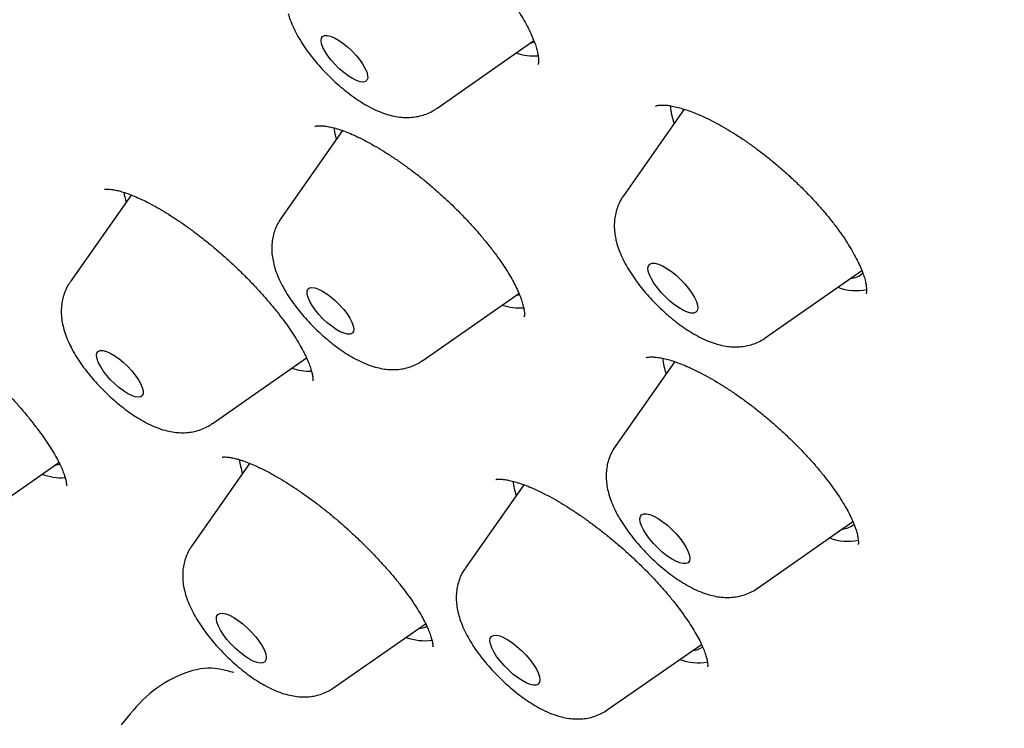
# Model space of a CAD drawing. Header units: millimetres. Extents: x 8 to 776, y 12 to 2253.
# Tile 11 of 67: x 546 to 558, y 775 to 784. Entities that reach past the tile are written whole.
import ezdxf

# ---------------------------------------------------------------- set-up
doc = ezdxf.new("R2010")
doc.units = ezdxf.units.MM

msp = doc.modelspace()

# ---------------------------------------------------------------- linework, layer by layer
at = {"color": 7, "linetype": 'Continuous', "lineweight": 30}
for p, q in [((551.012, 782.569), (552.193, 783.395)), ((554.022, 782.56), (553.283, 781.505)), ((554.009, 782.541), (554.012, 782.565)), ((549.867, 782.299), (549.116, 781.23)), ((547.296, 781.515), (546.556, 780.462)), ((553.281, 781.502), (553.283, 781.505)), ((555.008, 779.776), (556.184, 780.596)), ((550.841, 779.5), (552.011, 780.318)), ((555.008, 779.776), (555.003, 779.772)), ((548.281, 778.732), (549.427, 779.534)), ((549.416, 779.526), (549.431, 779.529)), ((553.907, 779.487), (553.184, 778.456)), ((545.326, 777.5), (546.415, 778.26)), ((548.736, 778.249), (548.032, 777.245)), ((552.07, 777.989), (551.36, 776.977)), ((554.909, 776.727), (556.075, 777.54)), ((554.909, 776.727), (554.907, 776.725)), ((549.757, 775.516), (550.877, 776.296)), ((553.086, 775.247), (554.232, 776.046))]:
    msp.add_line(p, q, dxfattribs=at)
at = {"color": 7, "linetype": 'Continuous', "lineweight": 30, "flags": 128}
for points in [[(549.611, 783.357), (549.605, 783.395), (549.609, 783.425), (549.624, 783.446), (549.648, 783.457), (549.68, 783.458), (549.72, 783.448), (549.767, 783.429), (549.817, 783.401), (549.871, 783.364), (549.925, 783.32), (549.977, 783.272), (550.027, 783.219), (550.071, 783.165), (550.109, 783.112), (550.139, 783.06), (550.16, 783.013), (550.171, 782.971), (550.172, 782.937), (550.163, 782.912), (550.144, 782.896), (550.116, 782.89), (550.079, 782.894), (550.036, 782.908), (549.987, 782.932), (549.935, 782.965), (549.881, 783.005), (549.827, 783.052), (549.776, 783.102), (549.729, 783.156), (549.687, 783.21), (549.653, 783.263), (549.628, 783.312), (549.611, 783.357)], [(552.147, 783.363), (552.152, 783.364), (552.199, 783.378)], [(553.873, 782.489), (553.86, 782.569), (553.858, 782.603)], [(553.901, 782.387), (553.896, 782.403), (553.873, 782.489)], [(549.794, 782.195), (549.776, 782.262), (549.763, 782.332)], [(553.586, 780.589), (553.582, 780.626), (553.589, 780.655), (553.606, 780.675), (553.632, 780.684), (553.667, 780.684), (553.71, 780.673), (553.758, 780.652), (553.811, 780.622), (553.867, 780.584), (553.923, 780.538), (553.977, 780.488), (554.029, 780.434), (554.076, 780.378), (554.116, 780.322), (554.148, 780.268), (554.172, 780.218), (554.186, 780.174), (554.189, 780.136), (554.182, 780.107), (554.165, 780.088), (554.139, 780.078), (554.104, 780.079), (554.061, 780.09), (554.013, 780.111), (553.96, 780.141), (553.905, 780.179), (553.849, 780.224), (553.794, 780.275), (553.742, 780.329), (553.696, 780.385), (553.655, 780.441), (553.623, 780.495), (553.599, 780.544), (553.586, 780.589)], [(549.445, 780.369), (549.465, 780.384), (549.493, 780.39), (549.53, 780.385), (549.574, 780.371), (549.623, 780.346), (549.675, 780.313), (549.729, 780.273), (549.782, 780.226), (549.834, 780.175), (549.881, 780.122), (549.922, 780.068), (549.956, 780.015), (549.981, 779.966), (549.997, 779.921), (550.002, 779.883), (549.998, 779.854), (549.983, 779.833), (549.959, 779.823), (549.926, 779.822), (549.886, 779.832), (549.839, 779.851), (549.788, 779.88), (549.735, 779.917), (549.681, 779.961), (549.628, 780.01), (549.579, 780.062), (549.535, 780.116), (549.497, 780.17), (549.467, 780.221), (549.447, 780.268), (549.436, 780.31), (549.435, 780.343), (549.445, 780.369)], [(551.976, 780.294), (551.977, 780.294), (552.018, 780.306)], [(546.952, 779.621), (546.993, 779.61), (547.039, 779.59), (547.09, 779.561), (547.144, 779.524), (547.198, 779.48), (547.25, 779.431), (547.299, 779.378), (547.343, 779.324), (547.381, 779.271), (547.41, 779.22), (547.43, 779.173), (547.441, 779.132), (547.441, 779.098), (547.431, 779.073), (547.411, 779.058), (547.382, 779.053), (547.345, 779.058), (547.301, 779.073), (547.252, 779.098), (547.2, 779.131), (547.146, 779.172), (547.092, 779.219), (547.041, 779.27), (546.994, 779.323), (546.953, 779.377), (546.92, 779.43), (546.895, 779.479), (546.88, 779.523), (546.874, 779.561), (546.879, 779.59), (546.894, 779.61), (546.919, 779.621), (546.952, 779.621)], [(546.429, 778.237), (546.387, 778.227), (546.363, 778.224)], [(553.489, 777.603), (553.505, 777.624), (553.53, 777.635), (553.564, 777.635), (553.606, 777.626), (553.654, 777.606), (553.706, 777.577), (553.762, 777.539), (553.818, 777.495), (553.873, 777.445), (553.925, 777.391), (553.972, 777.335), (554.013, 777.279), (554.046, 777.225), (554.071, 777.174), (554.086, 777.129), (554.09, 777.091), (554.085, 777.061), (554.069, 777.04), (554.043, 777.03), (554.009, 777.029), (553.968, 777.039), (553.92, 777.059), (553.867, 777.088), (553.812, 777.125), (553.756, 777.17), (553.701, 777.22), (553.649, 777.274), (553.602, 777.33), (553.561, 777.386), (553.527, 777.44), (553.503, 777.49), (553.488, 777.535), (553.483, 777.573), (553.489, 777.603)], [(548.445, 776.418), (548.491, 776.4), (548.543, 776.373), (548.598, 776.337), (548.654, 776.294), (548.709, 776.245), (548.762, 776.192), (548.81, 776.137), (548.853, 776.081), (548.888, 776.026), (548.915, 775.975), (548.932, 775.928), (548.939, 775.888), (548.935, 775.856), (548.922, 775.834), (548.898, 775.82), (548.866, 775.818), (548.826, 775.825), (548.779, 775.843), (548.727, 775.87), (548.673, 775.906), (548.617, 775.949), (548.561, 775.998), (548.509, 776.051), (548.46, 776.107), (548.417, 776.163), (548.382, 776.217), (548.356, 776.269), (548.339, 776.315), (548.332, 776.355), (548.335, 776.387), (548.349, 776.41), (548.372, 776.423), (548.404, 776.426), (548.445, 776.418)], [(551.703, 776.155), (551.737, 776.156), (551.778, 776.148), (551.825, 776.129), (551.877, 776.101), (551.932, 776.064), (551.988, 776.021), (552.043, 775.971), (552.096, 775.917), (552.144, 775.862), (552.185, 775.806), (552.22, 775.751), (552.245, 775.7), (552.261, 775.655), (552.267, 775.616), (552.262, 775.585), (552.248, 775.563), (552.223, 775.551), (552.19, 775.549), (552.149, 775.558), (552.102, 775.577), (552.05, 775.605), (551.995, 775.642), (551.939, 775.685), (551.884, 775.735), (551.831, 775.788), (551.783, 775.844), (551.741, 775.9), (551.707, 775.954), (551.682, 776.005), (551.666, 776.051), (551.66, 776.09), (551.664, 776.121), (551.679, 776.143), (551.703, 776.155)]]:
    msp.add_lwpolyline(points, dxfattribs=at)
at = {"color": 7, "linetype": 'Continuous', "lineweight": 30}
for centre, radius, start, end in [((552.199, 783.882), 0.674, 250.9455, 274.1561), ((548.132, 781.704), 0.94, 189.4653, 197.1964), ((556.034, 780.725), 0.226, 273.0278, 315.5733), ((556.11, 780.956), 0.605, 248.7893, 282.7993), ((552.033, 780.847), 0.707, 251.4559, 273.2116), ((554.633, 779.616), 0.877, 185.674, 198.4955), ((549.475, 780.081), 0.711, 251.3037, 271.1088), ((549.482, 778.406), 0.878, 187.2431, 198.5673), ((546.449, 778.777), 0.703, 250.0009, 273.4808), ((552.794, 778.134), 0.861, 186.7514, 198.6663), ((555.935, 777.676), 0.227, 272.902, 312.6896), ((556.011, 777.901), 0.6, 248.6134, 282.729), ((550.774, 776.506), 0.268, 274.5942, 296.2885), ((550.872, 776.762), 0.672, 249.7901, 277.1387), ((554.109, 776.207), 0.236, 273.3591, 306.0425), ((554.19, 776.429), 0.608, 248.6158, 281.1821)]:
    msp.add_arc(centre, radius, start, end, dxfattribs=at)
for points, knots in [([(592.723, 776.727), (592.765, 776.77), (592.843, 776.852), (592.942, 776.959), (593.014, 777.04), (593.072, 777.106), (593.128, 777.172), (593.182, 777.237), (593.238, 777.305), (593.291, 777.371), (593.345, 777.441), (593.398, 777.51), (593.449, 777.579), (593.495, 777.641), (593.536, 777.699), (593.578, 777.759), (593.623, 777.825), (593.674, 777.9), (593.725, 777.979), (593.774, 778.056), (593.818, 778.127), (593.857, 778.192), (593.894, 778.254), (593.931, 778.317), (593.967, 778.38), (593.998, 778.437), (594.024, 778.485), (594.053, 778.538), (594.087, 778.602), (594.129, 778.684), (594.174, 778.775), (594.221, 778.872), (594.267, 778.971), (594.307, 779.058), (594.34, 779.134), (594.37, 779.204), (594.402, 779.281), (594.436, 779.364), (594.469, 779.448), (594.499, 779.527), (594.525, 779.596), (594.549, 779.662), (594.573, 779.731), (594.6, 779.809), (594.628, 779.893), (594.655, 779.976), (594.678, 780.05), (594.697, 780.114), (594.716, 780.176), (594.735, 780.243), (594.762, 780.337), (594.792, 780.45), (594.823, 780.571), (594.849, 780.681), (594.875, 780.792), (594.9, 780.912), (594.926, 781.035), (594.946, 781.143), (594.964, 781.238), (594.979, 781.327), (594.995, 781.423), (595.011, 781.53), (595.028, 781.648), (595.045, 781.775), (595.06, 781.9), (595.073, 782.012), (595.082, 782.104), (595.09, 782.186), (595.097, 782.266), (595.104, 782.357), (595.112, 782.459), (595.119, 782.568), (595.125, 782.679), (595.131, 782.812), (595.137, 782.962), (595.141, 783.135), (595.143, 783.306), (595.143, 783.469), (595.141, 783.623), (595.138, 783.772), (595.134, 783.929), (595.127, 784.1), (595.117, 784.285), (595.105, 784.478), (595.09, 784.673), (595.069, 784.922), (595.038, 785.222), (594.997, 785.57), (594.951, 785.899), (594.902, 786.222), (594.853, 786.509), (594.805, 786.771), (594.76, 787.009), (594.708, 787.265), (594.648, 787.544), (594.579, 787.846), (594.515, 788.116), (594.459, 788.34), (594.418, 788.5), (594.382, 788.638), (594.352, 788.751), (594.327, 788.84), (594.309, 788.906), (594.294, 788.962), (594.277, 789.024), (594.253, 789.108), (594.225, 789.209), (594.193, 789.319), (594.16, 789.431), (594.128, 789.541), (594.084, 789.687), (594.03, 789.865), (593.964, 790.076), (593.899, 790.279), (593.838, 790.467), (593.782, 790.634), (593.735, 790.774), (593.7, 790.877), (593.675, 790.948), (593.656, 791.003), (593.634, 791.066), (593.604, 791.154), (593.562, 791.273), (593.51, 791.416), (593.448, 791.588), (593.38, 791.773), (593.308, 791.966), (593.24, 792.146), (593.164, 792.343), (593.076, 792.568), (592.971, 792.833), (592.878, 793.062), (592.805, 793.238), (592.761, 793.344), (592.727, 793.425), (592.704, 793.481), (592.682, 793.532), (592.655, 793.597), (592.613, 793.694), (592.559, 793.822), (592.49, 793.982), (592.406, 794.173), (592.316, 794.377), (592.221, 794.591), (592.124, 794.804), (592.022, 795.026), (591.919, 795.249), (591.815, 795.47), (591.634, 795.852), (591.373, 796.389), (591.027, 797.077), (590.682, 797.744), (590.336, 798.394), (589.983, 799.039), (589.575, 799.767), (589.099, 800.592), (588.695, 801.272), (588.423, 801.719), (588.304, 801.915), (588.195, 802.092), (588.1, 802.246), (588.018, 802.378), (587.949, 802.488), (587.894, 802.576), (587.851, 802.645), (587.813, 802.706), (587.771, 802.773), (587.718, 802.856), (587.655, 802.957), (587.544, 803.131), (587.382, 803.385), (587.172, 803.711), (586.949, 804.054), (586.712, 804.414), (586.455, 804.801), (586.174, 805.219), (585.869, 805.668), (585.539, 806.146), (585.195, 806.64), (584.843, 807.137), (584.489, 807.632), (584.133, 808.123), (583.66, 808.767), (583.067, 809.562), (582.349, 810.502), (581.629, 811.425), (580.909, 812.33), (580.187, 813.218), (579.461, 814.095), (578.729, 814.963), (577.907, 815.92), (576.991, 816.964), (575.978, 818.091), (574.954, 819.205), (573.918, 820.305), (572.87, 821.392), (571.824, 822.454), (570.78, 823.49), (569.74, 824.5), (568.692, 825.497), (567.633, 826.482), (566.562, 827.456), (565.476, 828.422), (564.454, 829.31), (563.5, 830.122), (562.617, 830.86), (561.725, 831.59), (560.825, 832.313), (559.913, 833.03), (558.988, 833.742), (558.05, 834.449), (557.099, 835.149), (556.137, 835.841), (555.163, 836.525), (554.401, 837.045), (553.862, 837.407), (553.558, 837.609), (553.278, 837.794), (553.023, 837.961), (552.792, 838.111), (552.594, 838.239), (552.426, 838.347), (552.285, 838.437), (552.163, 838.515), (552.06, 838.58), (551.974, 838.635), (551.888, 838.689), (551.786, 838.754), (551.654, 838.836), (551.491, 838.938), (551.293, 839.061), (551.06, 839.205), (550.791, 839.369), (550.488, 839.553), (550.152, 839.754), (549.793, 839.967), (549.425, 840.182), (548.933, 840.466), (548.327, 840.808), (547.616, 841.199), (546.933, 841.563), (546.278, 841.903), (545.648, 842.22), (545.027, 842.524), (544.413, 842.815), (543.926, 843.038), (543.571, 843.197), (543.349, 843.295), (543.145, 843.384), (542.977, 843.457), (542.845, 843.513), (542.744, 843.556), (542.653, 843.594), (542.555, 843.635), (542.447, 843.68), (542.327, 843.73), (542.197, 843.783), (542.05, 843.842), (541.888, 843.908), (541.626, 844.011), (541.279, 844.146), (540.862, 844.302), (540.469, 844.444), (540.095, 844.575), (539.73, 844.699), (539.361, 844.819), (538.982, 844.938), (538.684, 845.028), (538.478, 845.088), (538.373, 845.118), (538.286, 845.142), (538.219, 845.161), (538.167, 845.176), (538.117, 845.189), (538.054, 845.207), (537.968, 845.23), (537.857, 845.26), (537.722, 845.295), (537.567, 845.335), (537.329, 845.395), (537.029, 845.467), (536.684, 845.544), (536.371, 845.61), (536.069, 845.67), (535.771, 845.724), (535.472, 845.775), (535.177, 845.82), (534.877, 845.863), (534.565, 845.901), (534.202, 845.94), (533.794, 845.975), (533.449, 845.996), (533.207, 846.006), (533.067, 846.011), (532.928, 846.014), (532.794, 846.016), (532.676, 846.016), (532.576, 846.016), (532.496, 846.016), (532.42, 846.015), (532.341, 846.013), (532.25, 846.011), (532.144, 846.008), (532.031, 846.003), (531.916, 845.997), (531.805, 845.991), (531.702, 845.984), (531.591, 845.976), (531.468, 845.966), (531.332, 845.953), (531.193, 845.939), (531.042, 845.921), (530.886, 845.9), (530.74, 845.879), (530.616, 845.859), (530.501, 845.84), (530.384, 845.819), (530.265, 845.796), (530.152, 845.773), (530.043, 845.749), (529.936, 845.725), (529.774, 845.686), (529.562, 845.631), (529.309, 845.558), (529.062, 845.479), (528.829, 845.396), (528.652, 845.328), (528.532, 845.279), (528.454, 845.247), (528.369, 845.211), (528.283, 845.172), (528.202, 845.136), (528.129, 845.101), (528.059, 845.068), (527.987, 845.032), (527.908, 844.993), (527.829, 844.952), (527.757, 844.913), (527.698, 844.881), (527.647, 844.853), (527.594, 844.823), (527.535, 844.789), (527.47, 844.75), (527.405, 844.712), (527.341, 844.672), (527.275, 844.63), (527.206, 844.586), (527.127, 844.534), (527.041, 844.476), (526.95, 844.412), (526.867, 844.352), (526.786, 844.293), (526.701, 844.228), (526.609, 844.155), (526.518, 844.082), (526.449, 844.024), (526.401, 843.983), (526.367, 843.954), (526.321, 843.914), (526.262, 843.862), (526.189, 843.796), (526.103, 843.715), (526.04, 843.656), (526.007, 843.624)], [0, 0, 0, 0, 0.001962, 0.003666, 0.00512, 0.006401, 0.007546, 0.00884, 0.010025, 0.011332, 0.012606, 0.013977, 0.015293, 0.016461, 0.017482, 0.01851, 0.019736, 0.021163, 0.022693, 0.02408, 0.025312, 0.026453, 0.027468, 0.028605, 0.029777, 0.030771, 0.031575, 0.032271, 0.033485, 0.034897, 0.036461, 0.038109, 0.039826, 0.041396, 0.042475, 0.043589, 0.044845, 0.046243, 0.047681, 0.048945, 0.050029, 0.050974, 0.052047, 0.053298, 0.054726, 0.056107, 0.057244, 0.058221, 0.059113, 0.060148, 0.061343, 0.063527, 0.065403, 0.066893, 0.068515, 0.070441, 0.072361, 0.074089, 0.075322, 0.07662, 0.078045, 0.079603, 0.081331, 0.083233, 0.085153, 0.086774, 0.08809, 0.089135, 0.09026, 0.091558, 0.093001, 0.094604, 0.096193, 0.097695, 0.100159, 0.10248, 0.104856, 0.107197, 0.109165, 0.111084, 0.113181, 0.115477, 0.11797, 0.120592, 0.123159, 0.125659, 0.130311, 0.134702, 0.138808, 0.142701, 0.146719, 0.149441, 0.152288, 0.155377, 0.158712, 0.162293, 0.16612, 0.168259, 0.170127, 0.171715, 0.173024, 0.174054, 0.174805, 0.175276, 0.17599, 0.176949, 0.17815, 0.179444, 0.180717, 0.181969, 0.1832, 0.185648, 0.188009, 0.190284, 0.192437, 0.194294, 0.195827, 0.197038, 0.197692, 0.198194, 0.198833, 0.199773, 0.201081, 0.20272, 0.204459, 0.206667, 0.208737, 0.210668, 0.212483, 0.215048, 0.21786, 0.220919, 0.222293, 0.223405, 0.224253, 0.224838, 0.225171, 0.225861, 0.226874, 0.228212, 0.229874, 0.231859, 0.234169, 0.236211, 0.238451, 0.240748, 0.243021, 0.24527, 0.247493, 0.254626, 0.26149, 0.268087, 0.274417, 0.280625, 0.28697, 0.295564, 0.304405, 0.306421, 0.308305, 0.309977, 0.311437, 0.312684, 0.31372, 0.314544, 0.315185, 0.315664, 0.316279, 0.317062, 0.318012, 0.319118, 0.321987, 0.325169, 0.328276, 0.331634, 0.335242, 0.3391, 0.343295, 0.347751, 0.352379, 0.356975, 0.361531, 0.366047, 0.370522, 0.379301, 0.38792, 0.396379, 0.404679, 0.412819, 0.420851, 0.428851, 0.436819, 0.447393, 0.457909, 0.46837, 0.478775, 0.489162, 0.49955, 0.509522, 0.519495, 0.529469, 0.539443, 0.549467, 0.559583, 0.569792, 0.577879, 0.586023, 0.594224, 0.602484, 0.610839, 0.619338, 0.62798, 0.636716, 0.645595, 0.654616, 0.66378, 0.666834, 0.669688, 0.67231, 0.674701, 0.676861, 0.67879, 0.680293, 0.681618, 0.682765, 0.683733, 0.684524, 0.685204, 0.686184, 0.687409, 0.688949, 0.690806, 0.693028, 0.69558, 0.698464, 0.701678, 0.705206, 0.708773, 0.71229, 0.719452, 0.726393, 0.733111, 0.739608, 0.745886, 0.751997, 0.758388, 0.764606, 0.767001, 0.769367, 0.771523, 0.773369, 0.774623, 0.775678, 0.776537, 0.777496, 0.778748, 0.779938, 0.781308, 0.782859, 0.784591, 0.786485, 0.791223, 0.795732, 0.800012, 0.804063, 0.808016, 0.812122, 0.816385, 0.820795, 0.822222, 0.823431, 0.824421, 0.825193, 0.825746, 0.82622, 0.826908, 0.827921, 0.829205, 0.830758, 0.832582, 0.834638, 0.839084, 0.843189, 0.846951, 0.850372, 0.854187, 0.857859, 0.861432, 0.865191, 0.869188, 0.873348, 0.87916, 0.885107, 0.886979, 0.888852, 0.890725, 0.892597, 0.894318, 0.89556, 0.896628, 0.89753, 0.89854, 0.8998, 0.901308, 0.902958, 0.904666, 0.906259, 0.907736, 0.909099, 0.91108, 0.913, 0.914947, 0.917121, 0.919582, 0.921781, 0.923542, 0.925097, 0.926915, 0.928745, 0.930457, 0.93206, 0.933669, 0.935323, 0.939492, 0.943435, 0.947175, 0.951135, 0.954619, 0.955738, 0.956998, 0.958405, 0.959926, 0.961293, 0.962449, 0.963581, 0.964774, 0.966118, 0.967562, 0.968814, 0.969827, 0.970638, 0.971486, 0.972563, 0.973774, 0.974913, 0.975973, 0.977242, 0.978457, 0.979717, 0.981473, 0.983169, 0.984703, 0.986153, 0.987745, 0.989494, 0.991286, 0.992832, 0.993442, 0.994029, 0.994793, 0.995772, 0.996966, 0.998375, 1, 1, 1, 1]), ([(549.72, 785.435), (549.72, 785.435), (549.719, 785.435), (549.726, 785.438), (549.744, 785.442), (549.773, 785.445), (549.815, 785.445), (549.866, 785.439), (549.928, 785.428), (549.999, 785.41), (550.079, 785.384), (550.167, 785.351), (550.262, 785.31), (550.362, 785.261), (550.466, 785.204), (550.573, 785.14), (550.683, 785.07), (550.794, 784.993), (550.907, 784.91), (551.022, 784.821), (551.136, 784.726), (551.249, 784.626), (551.36, 784.524), (551.466, 784.419), (551.566, 784.314), (551.661, 784.209), (551.75, 784.104), (551.834, 783.998), (551.911, 783.893), (551.982, 783.79), (552.045, 783.69), (552.1, 783.594), (552.147, 783.503), (552.184, 783.42), (552.212, 783.347), (552.229, 783.292), (552.24, 783.244), (552.248, 783.2), (552.251, 783.16), (552.25, 783.13), (552.247, 783.111), (552.244, 783.104), (552.244, 783.105), (552.244, 783.105)], [0, 0, 0, 0, 0.012157, 0.036017, 0.058123, 0.081655, 0.104136, 0.127031, 0.150559, 0.174768, 0.19961, 0.224981, 0.250748, 0.27677, 0.302914, 0.329036, 0.35496, 0.381059, 0.40767, 0.434679, 0.461953, 0.489347, 0.516681, 0.543796, 0.570573, 0.596934, 0.623128, 0.649608, 0.676243, 0.702939, 0.729539, 0.75591, 0.781919, 0.807435, 0.832347, 0.854887, 0.868277, 0.891965, 0.915548, 0.939151, 0.962977, 0.987574, 1, 1, 1, 1]), ([(549.205, 783.726), (549.21, 783.707), (549.226, 783.654), (549.26, 783.568), (549.309, 783.469), (549.367, 783.37), (549.432, 783.275), (549.502, 783.182), (549.576, 783.094), (549.654, 783.009), (549.736, 782.927), (549.821, 782.85), (549.908, 782.777), (549.999, 782.709), (550.092, 782.646), (550.189, 782.589), (550.292, 782.539), (550.394, 782.5), (550.491, 782.474), (550.58, 782.46), (550.665, 782.457), (550.747, 782.464), (550.826, 782.48), (550.902, 782.507), (550.965, 782.536), (550.998, 782.561), (551.011, 782.57)], [0, 0, 0, 0, 0.0276304, 0.0745834, 0.1235866, 0.1723482, 0.2193847, 0.2649205, 0.3094425, 0.3533743, 0.3970629, 0.4408098, 0.4848333, 0.52948, 0.5751834, 0.6225282, 0.6722965, 0.725241, 0.7688577, 0.8084912, 0.8454327, 0.8806629, 0.9148237, 0.9483256, 0.9814352, 1, 1, 1, 1]), ([(568.573, 783.572), (569.058, 782.77), (570.055, 781.122), (571.348, 778.709), (572.494, 776.334), (573.446, 774.059), (574.203, 771.897), (574.759, 769.862), (575.11, 767.966), (575.254, 766.221), (575.191, 764.638), (574.921, 763.227), (574.445, 761.995), (573.767, 760.951), (572.89, 760.102), (571.82, 759.451), (570.565, 759.005), (569.13, 758.764), (567.526, 758.731), (565.762, 758.906), (563.832, 759.291), (561.747, 759.889), (559.512, 760.706), (557.167, 761.715), (555.521, 762.554), (554.698, 762.974)], [0, 0, 0, 0, 0.041096, 0.084486, 0.127877, 0.171267, 0.214657, 0.258047, 0.301438, 0.344828, 0.388218, 0.431608, 0.474999, 0.518389, 0.561779, 0.60517, 0.64856, 0.69195, 0.73534, 0.778731, 0.822121, 0.866591, 0.91106, 0.95553, 1, 1, 1, 1]), ([(553.675, 782.598), (553.675, 782.598), (553.675, 782.597), (553.68, 782.6), (553.695, 782.605), (553.721, 782.61), (553.758, 782.611), (553.804, 782.609), (553.862, 782.601), (553.93, 782.587), (554.007, 782.565), (554.094, 782.536), (554.187, 782.5), (554.287, 782.455), (554.392, 782.403), (554.5, 782.343), (554.61, 782.277), (554.722, 782.205), (554.836, 782.126), (554.951, 782.042), (555.066, 781.951), (555.181, 781.855), (555.293, 781.756), (555.403, 781.653), (555.508, 781.549), (555.607, 781.444), (555.701, 781.34), (555.788, 781.235), (555.868, 781.132), (555.942, 781.03), (556.009, 780.93), (556.067, 780.834), (556.117, 780.743), (556.159, 780.657), (556.191, 780.579), (556.215, 780.51), (556.23, 780.451), (556.239, 780.402), (556.241, 780.363), (556.24, 780.335), (556.237, 780.318), (556.234, 780.312), (556.234, 780.313), (556.234, 780.313)], [0, 0, 0, 0, 0.008952, 0.033971, 0.057047, 0.081458, 0.102216, 0.124194, 0.14692, 0.170481, 0.194839, 0.219879, 0.245449, 0.271371, 0.29747, 0.323558, 0.349498, 0.37525, 0.401347, 0.427831, 0.454614, 0.481597, 0.508673, 0.535709, 0.562598, 0.589259, 0.615633, 0.641723, 0.667878, 0.694105, 0.720316, 0.746405, 0.772261, 0.797764, 0.822795, 0.847252, 0.871067, 0.894189, 0.917365, 0.940699, 0.96438, 0.989082, 1, 1, 1, 1]), ([(549.53, 782.352), (549.531, 782.352), (549.532, 782.353), (549.549, 782.357), (549.578, 782.359), (549.617, 782.359), (549.668, 782.353), (549.728, 782.341), (549.798, 782.323), (549.876, 782.297), (549.961, 782.263), (550.053, 782.222), (550.15, 782.173), (550.253, 782.116), (550.361, 782.052), (550.472, 781.981), (550.586, 781.903), (550.702, 781.819), (550.817, 781.73), (550.931, 781.636), (551.042, 781.54), (551.15, 781.44), (551.255, 781.339), (551.357, 781.234), (551.456, 781.127), (551.55, 781.02), (551.638, 780.912), (551.719, 780.807), (551.793, 780.705), (551.857, 780.607), (551.913, 780.515), (551.961, 780.429), (552, 780.347), (552.031, 780.273), (552.054, 780.206), (552.069, 780.148), (552.077, 780.101), (552.079, 780.066), (552.078, 780.043), (552.076, 780.033), (552.076, 780.034), (552.076, 780.035)], [0, 0, 0, 0, 0.022761, 0.047423, 0.071153, 0.094847, 0.118831, 0.14328, 0.168217, 0.193586, 0.219286, 0.245082, 0.271018, 0.297546, 0.324565, 0.351969, 0.37964, 0.407455, 0.43528, 0.462982, 0.490471, 0.517656, 0.544839, 0.572414, 0.600274, 0.628291, 0.656297, 0.684097, 0.711528, 0.73844, 0.764705, 0.790551, 0.816554, 0.84242, 0.868011, 0.89319, 0.917845, 0.941943, 0.965593, 0.989151, 1, 1, 1, 1]), ([(546.969, 781.584), (546.97, 781.584), (546.971, 781.584), (546.988, 781.587), (547.016, 781.588), (547.056, 781.584), (547.106, 781.576), (547.165, 781.561), (547.234, 781.54), (547.312, 781.51), (547.398, 781.473), (547.491, 781.428), (547.591, 781.375), (547.695, 781.315), (547.803, 781.247), (547.914, 781.173), (548.026, 781.093), (548.138, 781.008), (548.251, 780.918), (548.363, 780.824), (548.475, 780.725), (548.585, 780.622), (548.692, 780.517), (548.795, 780.41), (548.893, 780.303), (548.985, 780.197), (549.07, 780.093), (549.148, 779.992), (549.219, 779.893), (549.283, 779.796), (549.34, 779.703), (549.388, 779.615), (549.429, 779.533), (549.46, 779.459), (549.483, 779.395), (549.497, 779.343), (549.505, 779.302), (549.507, 779.274), (549.506, 779.257), (549.504, 779.251), (549.505, 779.253), (549.505, 779.253)], [0, 0, 0, 0, 0.021818, 0.04603, 0.069606, 0.09321, 0.117051, 0.140912, 0.165621, 0.191149, 0.217395, 0.244231, 0.271522, 0.299137, 0.326952, 0.354865, 0.382766, 0.410436, 0.43811, 0.466129, 0.494427, 0.522917, 0.551498, 0.580033, 0.608398, 0.636488, 0.664209, 0.6914, 0.71876, 0.74634, 0.774002, 0.801518, 0.828677, 0.85526, 0.881053, 0.905874, 0.929609, 0.952277, 0.975437, 0.999087, 1, 1, 1, 1]), ([(553.284, 781.504), (553.277, 781.496), (553.255, 781.466), (553.226, 781.408), (553.198, 781.333), (553.18, 781.256), (553.171, 781.178), (553.172, 781.098), (553.179, 781.033), (553.187, 780.995), (553.189, 780.983)], [0, 0, 0, 0, 0.054965, 0.198429, 0.340393, 0.482383, 0.626248, 0.774397, 0.930071, 1, 1, 1, 1]), ([(549.118, 781.233), (549.103, 781.21), (549.074, 781.165), (549.042, 781.091), (549.019, 781.015), (549.007, 780.937), (549.003, 780.858), (549.009, 780.777), (549.024, 780.693), (549.048, 780.605), (549.084, 780.511), (549.131, 780.413), (549.188, 780.314), (549.253, 780.218), (549.322, 780.125), (549.396, 780.036), (549.473, 779.951), (549.555, 779.869), (549.639, 779.791), (549.727, 779.717), (549.817, 779.649), (549.909, 779.585), (550.006, 779.528), (550.108, 779.476), (550.209, 779.436), (550.307, 779.409), (550.396, 779.393), (550.481, 779.388), (550.564, 779.393), (550.644, 779.408), (550.72, 779.433), (550.786, 779.464), (550.824, 779.49), (550.839, 779.5)], [0, 0, 0, 0, 0.0265314, 0.0529794, 0.0792949, 0.1057961, 0.1328779, 0.1610671, 0.1910678, 0.2237356, 0.2597398, 0.2985369, 0.3374506, 0.375023, 0.4113575, 0.4468389, 0.4818129, 0.5165614, 0.5513322, 0.586295, 0.6217162, 0.6579292, 0.6953808, 0.7346748, 0.7764447, 0.8116683, 0.8435801, 0.8732101, 0.9013843, 0.928647, 0.9553467, 0.9817084, 1, 1, 1, 1]), ([(553.189, 780.983), (553.194, 780.962), (553.206, 780.909), (553.236, 780.825), (553.279, 780.727), (553.332, 780.629), (553.394, 780.531), (553.461, 780.437), (553.533, 780.346), (553.61, 780.259), (553.69, 780.176), (553.773, 780.097), (553.859, 780.021), (553.948, 779.951), (554.04, 779.885), (554.135, 779.825), (554.235, 779.771), (554.335, 779.727), (554.433, 779.695), (554.524, 779.674), (554.611, 779.665), (554.695, 779.666), (554.776, 779.676), (554.855, 779.697), (554.929, 779.728), (554.98, 779.754), (555.004, 779.773), (555.007, 779.776)], [0, 0, 0, 0, 0.027944, 0.071567, 0.118117, 0.166378, 0.21328, 0.258521, 0.302524, 0.345747, 0.388564, 0.431291, 0.474173, 0.517483, 0.561592, 0.606989, 0.654339, 0.704461, 0.749769, 0.790685, 0.828224, 0.863572, 0.897539, 0.930648, 0.963233, 0.995517, 1, 1, 1, 1]), ([(546.556, 780.46), (546.548, 780.448), (546.524, 780.415), (546.494, 780.354), (546.467, 780.279), (546.451, 780.202), (546.443, 780.123), (546.445, 780.043), (546.456, 779.961), (546.476, 779.874), (546.507, 779.783), (546.55, 779.686), (546.603, 779.587), (546.665, 779.489), (546.732, 779.395), (546.804, 779.305), (546.88, 779.218), (546.96, 779.134), (547.043, 779.055), (547.13, 778.979), (547.218, 778.909), (547.31, 778.843), (547.405, 778.783), (547.504, 778.729), (547.605, 778.684), (547.703, 778.651), (547.794, 778.631), (547.882, 778.621), (547.965, 778.622), (548.046, 778.632), (548.125, 778.652), (548.199, 778.683), (548.252, 778.71), (548.276, 778.73), (548.28, 778.733)], [0, 0, 0, 0, 0.013878, 0.040482, 0.066843, 0.093253, 0.120065, 0.147746, 0.176923, 0.208403, 0.243015, 0.280881, 0.320165, 0.358368, 0.395214, 0.431043, 0.466228, 0.501076, 0.535845, 0.570735, 0.605966, 0.64184, 0.678749, 0.717232, 0.757954, 0.794919, 0.828307, 0.858917, 0.887721, 0.915387, 0.942345, 0.968871, 0.995146, 1, 1, 1, 1]), ([(543.978, 780.321), (543.978, 780.321), (543.976, 780.321), (543.984, 780.322), (544.001, 780.323), (544.032, 780.321), (544.073, 780.314), (544.125, 780.301), (544.187, 780.282), (544.259, 780.255), (544.339, 780.221), (544.427, 780.179), (544.502, 780.138), (544.565, 780.103), (544.629, 780.065), (544.715, 780.011), (544.82, 779.941), (544.93, 779.863), (545.042, 779.78), (545.155, 779.69), (545.269, 779.596), (545.383, 779.498), (545.494, 779.397), (545.602, 779.294), (545.706, 779.19), (545.805, 779.086), (545.9, 778.981), (545.991, 778.875), (546.077, 778.77), (546.157, 778.667), (546.23, 778.566), (546.295, 778.47), (546.351, 778.38), (546.398, 778.297), (546.435, 778.222), (546.465, 778.155), (546.486, 778.097), (546.5, 778.048), (546.507, 778.01), (546.509, 777.985), (546.509, 777.973), (546.509, 777.974), (546.509, 777.974)], [0, 0, 0, 0, 0.001548, 0.023371, 0.045217, 0.067623, 0.090922, 0.115202, 0.140411, 0.166418, 0.193052, 0.220138, 0.247516, 0.258822, 0.273478, 0.300782, 0.328449, 0.356569, 0.385058, 0.413823, 0.442757, 0.471748, 0.500652, 0.529373, 0.557828, 0.585916, 0.614156, 0.642732, 0.671529, 0.700407, 0.729145, 0.757553, 0.785446, 0.81264, 0.838972, 0.864767, 0.890552, 0.915911, 0.940701, 0.964846, 0.988416, 1, 1, 1, 1]), ([(553.559, 779.535), (553.559, 779.535), (553.559, 779.535), (553.568, 779.538), (553.59, 779.543), (553.624, 779.545), (553.669, 779.543), (553.724, 779.536), (553.789, 779.523), (553.863, 779.503), (553.944, 779.475), (554.033, 779.44), (554.128, 779.397), (554.229, 779.347), (554.337, 779.288), (554.448, 779.223), (554.563, 779.15), (554.68, 779.071), (554.796, 778.987), (554.911, 778.898), (555.024, 778.806), (555.135, 778.711), (555.244, 778.612), (555.351, 778.509), (555.454, 778.404), (555.552, 778.298), (555.645, 778.193), (555.731, 778.088), (555.809, 777.986), (555.879, 777.887), (555.941, 777.793), (555.994, 777.703), (556.039, 777.619), (556.075, 777.54), (556.103, 777.469), (556.123, 777.407), (556.135, 777.354), (556.141, 777.313), (556.142, 777.283), (556.14, 777.267), (556.138, 777.261), (556.139, 777.263), (556.139, 777.263)], [0, 0, 0, 0, 0.013459, 0.0367, 0.061159, 0.085061, 0.109001, 0.133219, 0.157811, 0.182751, 0.20796, 0.233089, 0.258727, 0.285105, 0.312076, 0.339481, 0.367153, 0.394923, 0.42259, 0.450018, 0.477137, 0.504137, 0.53151, 0.55915, 0.586969, 0.614863, 0.642684, 0.670312, 0.697642, 0.724581, 0.751047, 0.777209, 0.803332, 0.829277, 0.854929, 0.880167, 0.904888, 0.929038, 0.952674, 0.97604, 0.999558, 1, 1, 1, 1]), ([(553.184, 778.454), (553.178, 778.446), (553.155, 778.415), (553.137, 778.378), (553.125, 778.35), (553.123, 778.347)], [0, 0, 0, 0, 0.25715, 0.908185, 1, 1, 1, 1]), ([(548.404, 778.324), (548.404, 778.324), (548.403, 778.324), (548.414, 778.326), (548.437, 778.327), (548.472, 778.325), (548.518, 778.319), (548.563, 778.309), (548.603, 778.297), (548.646, 778.284), (548.709, 778.261), (548.791, 778.228), (548.88, 778.186), (548.976, 778.137), (549.078, 778.079), (549.185, 778.015), (549.296, 777.943), (549.409, 777.866), (549.523, 777.783), (549.637, 777.695), (549.75, 777.604), (549.861, 777.508), (549.971, 777.409), (550.08, 777.307), (550.187, 777.201), (550.289, 777.095), (550.387, 776.988), (550.478, 776.883), (550.562, 776.78), (550.637, 776.682), (550.705, 776.586), (550.766, 776.495), (550.819, 776.407), (550.864, 776.325), (550.9, 776.249), (550.928, 776.182), (550.947, 776.125), (550.959, 776.079), (550.964, 776.045), (550.965, 776.024), (550.963, 776.017), (550.964, 776.018), (550.964, 776.019)], [0, 0, 0, 0, 0.011353, 0.035366, 0.058868, 0.082483, 0.106505, 0.131048, 0.140436, 0.154738, 0.179787, 0.205477, 0.231939, 0.259056, 0.2867, 0.314735, 0.343022, 0.371429, 0.39981, 0.428053, 0.456097, 0.483983, 0.512326, 0.541023, 0.569952, 0.598972, 0.627883, 0.656521, 0.684743, 0.712425, 0.739528, 0.767009, 0.794489, 0.821828, 0.848856, 0.875388, 0.901237, 0.926246, 0.950328, 0.97353, 0.996105, 1, 1, 1, 1]), ([(553.123, 778.347), (553.114, 778.321), (553.094, 778.271), (553.079, 778.193), (553.072, 778.114), (553.074, 778.034), (553.086, 777.951), (553.106, 777.865), (553.138, 777.773), (553.181, 777.676), (553.235, 777.577), (553.297, 777.48), (553.364, 777.386), (553.437, 777.295), (553.513, 777.208), (553.593, 777.125), (553.676, 777.046), (553.763, 776.971), (553.852, 776.9), (553.943, 776.835), (554.039, 776.775), (554.138, 776.721), (554.239, 776.677), (554.337, 776.645), (554.428, 776.625), (554.515, 776.616), (554.599, 776.617), (554.68, 776.628), (554.758, 776.648), (554.832, 776.68), (554.883, 776.706), (554.906, 776.725), (554.909, 776.727)], [0, 0, 0, 0, 0.028298, 0.055825, 0.083827, 0.112762, 0.143296, 0.176278, 0.212561, 0.252202, 0.293153, 0.332928, 0.371298, 0.408628, 0.445305, 0.481644, 0.517913, 0.554318, 0.591092, 0.628555, 0.667122, 0.707363, 0.749974, 0.788335, 0.822972, 0.854774, 0.884739, 0.913546, 0.941635, 0.969284, 0.996682, 1, 1, 1, 1]), ([(551.731, 778.053), (551.731, 778.053), (551.73, 778.053), (551.734, 778.054), (551.743, 778.056), (551.762, 778.058), (551.796, 778.057), (551.841, 778.052), (551.897, 778.042), (551.963, 778.026), (552.038, 778.002), (552.122, 777.971), (552.214, 777.932), (552.311, 777.885), (552.414, 777.831), (552.52, 777.77), (552.629, 777.702), (552.74, 777.629), (552.854, 777.548), (552.97, 777.462), (553.087, 777.37), (553.203, 777.274), (553.317, 777.174), (553.427, 777.073), (553.533, 776.97), (553.633, 776.867), (553.728, 776.765), (553.817, 776.661), (553.902, 776.559), (553.979, 776.457), (554.05, 776.358), (554.113, 776.263), (554.167, 776.174), (554.212, 776.091), (554.247, 776.016), (554.274, 775.949), (554.292, 775.893), (554.303, 775.846), (554.308, 775.809), (554.309, 775.785), (554.307, 775.773), (554.307, 775.773), (554.307, 775.773)], [0, 0, 0, 0, 0.007235, 0.020168, 0.034185, 0.05651, 0.079029, 0.102169, 0.126124, 0.150918, 0.176481, 0.202688, 0.229386, 0.256415, 0.283626, 0.310876, 0.337947, 0.365179, 0.392961, 0.421173, 0.44968, 0.478333, 0.506954, 0.53537, 0.563455, 0.591124, 0.618604, 0.646372, 0.674324, 0.70236, 0.730323, 0.758065, 0.785438, 0.812297, 0.838507, 0.863954, 0.888811, 0.913365, 0.93755, 0.961444, 0.985309, 1, 1, 1, 1]), ([(548.033, 777.245), (548.019, 777.224), (547.99, 777.181), (547.959, 777.109), (547.936, 777.033), (547.924, 776.955), (547.92, 776.876), (547.925, 776.795), (547.94, 776.712), (547.964, 776.623), (548, 776.53), (548.047, 776.432), (548.104, 776.333), (548.168, 776.236), (548.237, 776.144), (548.31, 776.054), (548.388, 775.969), (548.469, 775.887), (548.554, 775.809), (548.641, 775.735), (548.731, 775.667), (548.824, 775.603), (548.92, 775.545), (549.022, 775.494), (549.123, 775.453), (549.221, 775.425), (549.31, 775.41), (549.396, 775.404), (549.478, 775.409), (549.558, 775.424), (549.635, 775.449), (549.701, 775.479), (549.74, 775.505), (549.755, 775.516)], [0, 0, 0, 0, 0.024501, 0.050994, 0.077354, 0.10389, 0.130996, 0.159196, 0.189191, 0.221834, 0.257812, 0.296626, 0.335632, 0.373303, 0.409726, 0.445284, 0.480325, 0.515135, 0.54996, 0.584973, 0.620438, 0.656687, 0.694162, 0.733466, 0.775238, 0.810631, 0.84268, 0.872415, 0.90067, 0.928, 0.954757, 0.981171, 1, 1, 1, 1]), ([(551.361, 776.975), (551.35, 776.959), (551.323, 776.921), (551.293, 776.855), (551.268, 776.779), (551.254, 776.702), (551.248, 776.623), (551.252, 776.542), (551.265, 776.459), (551.287, 776.372), (551.32, 776.279), (551.365, 776.182), (551.42, 776.083), (551.483, 775.986), (551.551, 775.892), (551.624, 775.803), (551.701, 775.716), (551.782, 775.634), (551.866, 775.555), (551.952, 775.48), (552.042, 775.411), (552.134, 775.346), (552.23, 775.287), (552.33, 775.234), (552.431, 775.192), (552.529, 775.161), (552.619, 775.143), (552.706, 775.136), (552.789, 775.139), (552.869, 775.151), (552.947, 775.174), (553.02, 775.205), (553.063, 775.233), (553.085, 775.247)], [0, 0, 0, 0, 0.0189448, 0.0454993, 0.0718666, 0.0983466, 0.1253128, 0.1532601, 0.1828531, 0.2149279, 0.2502564, 0.2886679, 0.3278585, 0.3658076, 0.402447, 0.4381477, 0.473271, 0.5081111, 0.5429208, 0.5778856, 0.613247, 0.6493212, 0.6865266, 0.7254335, 0.7667066, 0.8029117, 0.8356149, 0.8657766, 0.8943044, 0.9218052, 0.9486694, 0.9751473, 1, 1, 1, 1]), ([(548.542, 775.702), (548.441, 775.73), (548.233, 775.787), (547.849, 775.677), (547.468, 775.432), (547.269, 775.185), (547.173, 775.066)], [0, 0, 0, 0, 0.2415233, 0.5, 0.7584767, 1, 1, 1, 1])]:
    msp.add_open_spline(points, degree=3, knots=knots, dxfattribs=at)

doc.saveas('drawing.dxf')
